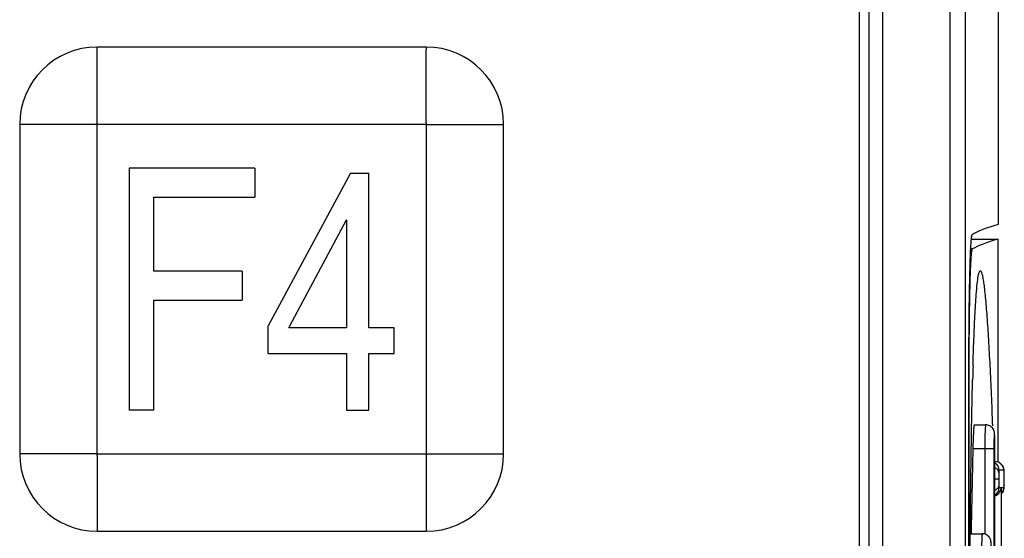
# Model space of a CAD drawing. Header units: millimetres. Extents: x 0 to 2200, y 0 to 2000.
# Tile 33 of 52: x 920 to 940, y 1030 to 1040. Entities that reach past the tile are written whole.
import ezdxf

# ---------------------------------------------------------------- set-up
doc = ezdxf.new("R2010")
doc.units = ezdxf.units.MM
doc.header["$LTSCALE"] = 130.37037
doc.layers.add('00_COMPONENTS', color=7, linetype='CONTINUOUS')

msp = doc.modelspace()

# ---------------------------------------------------------------- linework, layer by layer
at = {"layer": '00_COMPONENTS', "color": 9, "linetype": 'CONTINUOUS'}
for p, q in [((938.942, 984.697), (938.942, 1097.709)), ((937.548, 1097.403), (937.548, 985.003)), ((921.317, 1031.503), (921.317, 1039.904)), ((928.117, 1038.303), (921.317, 1038.303)), ((928.117, 1038.303), (928.117, 1029.903)), ((928.117, 1038.303), (929.717, 1038.303)), ((939.405, 1035.733), (939.364, 1035.733)), ((939.337, 1033.034), (939.324, 1033.034)), ((939.661, 1031.603), (939.413, 1031.603)), ((939.661, 1031.603), (939.661, 1029.842)), ((939.847, 1031.603), (939.661, 1031.603)), ((939.847, 1031.603), (939.847, 1017.603)), ((921.317, 1031.503), (919.716, 1031.503)), ((921.317, 1031.503), (928.117, 1031.503)), ((940.054, 1031.163), (939.957, 1031.163)), ((940.061, 1031.11), (940.06, 1031.129)), ((940.061, 1031.11), (940.061, 1031.117)), ((939.948, 1030.981), (939.869, 1030.981)), ((939.957, 1030.806), (939.999, 1030.806)), ((939.999, 1030.806), (939.999, 1028.898)), ((940.007, 1030.806), (940.054, 1030.806)), ((940.062, 1030.856), (940.061, 1030.849))]:
    msp.add_line(p, q, dxfattribs=at)
at = {"layer": '00_COMPONENTS', "color": 7, "linetype": 'CONTINUOUS'}
for p, q in [((939.262, 984.688), (939.262, 1097.719)), ((937.267, 1097.403), (937.267, 985.003)), ((939.937, 1097.403), (939.937, 1036.238)), ((937.067, 1097.253), (937.067, 985.153)), ((928.117, 1039.903), (921.317, 1039.903)), ((919.717, 1038.303), (919.717, 1031.503)), ((929.717, 1031.503), (929.717, 1038.303)), ((921.979, 1037.403), (921.979, 1032.403)), ((924.576, 1037.403), (921.979, 1037.403)), ((924.576, 1037.403), (924.576, 1036.805)), ((926.551, 1037.301), (924.852, 1034.148)), ((926.551, 1037.301), (926.934, 1037.301)), ((926.934, 1034.101), (926.934, 1037.301)), ((922.487, 1035.278), (922.487, 1036.805)), ((922.487, 1036.805), (924.576, 1036.805)), ((925.301, 1034.145), (926.472, 1036.332)), ((926.472, 1036.332), (926.472, 1034.101)), ((939.385, 1035.938), (939.937, 1035.938)), ((939.937, 1031.327), (939.937, 1035.938)), ((924.316, 1035.278), (922.487, 1035.278)), ((924.316, 1035.278), (924.316, 1034.679)), ((922.487, 1032.403), (922.487, 1034.679)), ((922.487, 1034.679), (924.316, 1034.679)), ((924.852, 1033.577), (924.852, 1034.148)), ((925.275, 1034.101), (925.301, 1034.145)), ((926.472, 1034.101), (925.275, 1034.101)), ((927.454, 1034.101), (926.934, 1034.101)), ((927.454, 1033.577), (927.454, 1034.101)), ((924.852, 1033.577), (926.472, 1033.577)), ((926.472, 1033.577), (926.472, 1032.403)), ((926.934, 1032.403), (926.934, 1033.577)), ((926.934, 1033.577), (927.454, 1033.577)), ((939.324, 1033.029), (939.324, 1016.178)), ((939.337, 1016.173), (939.337, 1033.034)), ((939.405, 1032.882), (939.409, 1033.029)), ((922.487, 1032.403), (921.979, 1032.403)), ((926.472, 1032.403), (926.934, 1032.403)), ((939.441, 1032.103), (939.678, 1032.103)), ((939.869, 1017.603), (939.869, 1031.603)), ((939.96, 1031.321), (939.874, 1031.343)), ((940.035, 1031.246), (939.96, 1031.321)), ((940.057, 1031.175), (940.035, 1031.246)), ((940.061, 1031.117), (940.057, 1031.175)), ((940.062, 1031.083), (940.061, 1031.117)), ((940.063, 1031.02), (940.062, 1031.083)), ((940.063, 1030.981), (940.063, 1031.02)), ((940.007, 1030.8), (940.006, 1030.806)), ((940.007, 1028.905), (940.007, 1030.8)), ((940.036, 1030.726), (940.057, 1030.795)), ((940.057, 1030.795), (940.061, 1030.849)), ((940.061, 1030.849), (940.062, 1030.879)), ((940.062, 1030.879), (940.063, 1030.94)), ((940.063, 1030.94), (940.063, 1030.981)), ((940.007, 1030.695), (940.036, 1030.726)), ((921.317, 1029.903), (928.117, 1029.903)), ((939.361, 1029.853), (939.608, 1029.853))]:
    msp.add_line(p, q, dxfattribs=at)
for centre, radius, start, end in [((921.318, 1038.303), 1.601, 90.0355, 179.968), ((928.116, 1038.302), 1.601, 0.0355, 89.968), ((1083.465, 1033.029), 144.141, 179.88172, 180.00017), ((1030.304, 1030.691), 90.925, 178.34191, 178.52637), ((1239.783, 1024.603), 300.452, 178.665, 178.99888), ((921.318, 1031.504), 1.601, 180.0355, 269.968), ((928.116, 1031.504), 1.601, 270.0355, 359.968)]:
    msp.add_arc(centre, radius, start, end, dxfattribs=at)
at = {"layer": '00_COMPONENTS', "color": 9, "linetype": 'CONTINUOUS'}
for centre, radius, start, end in [((933.829, 1031.641), 6.04, 1.037, 1.219), ((931.364, 1031.604), 8.506, 359.9915, 0.9854), ((939.777, 1031.163), 0.18, 359.9935, 56.9136), ((939.874, 1031.163), 0.18, 38.9974, 50.8751), ((939.706, 1031.108), 0.355, 4.0757, 5.329), ((939.575, 1031.099), 0.487, 3.5602, 4.1109), ((939.777, 1030.806), 0.18, 303.0865, 0.0065), ((939.875, 1030.806), 0.179, 352.5327, 359.9759), ((939.284, 1030.887), 0.778, 357.3189, 357.7823)]:
    msp.add_arc(centre, radius, start, end, dxfattribs=at)
at = {"layer": '00_COMPONENTS', "color": 7, "linetype": 'CONTINUOUS'}
for centre, major_axis, end_param in [((1310.658, 1035.843), (371.413, 0), 3.11299), ((1310.564, 1035.543), (371.319, 0), 3.112176)]:
    msp.add_ellipse(centre, major_axis=major_axis, ratio=0.017432, start_param=3.080506, end_param=end_param, dxfattribs=at)
at = {"layer": '00_COMPONENTS', "color": 9, "linetype": 'CONTINUOUS'}
for points, knots in [([(928.117, 1038.303), (928.13, 1038.316), (928.109, 1038.36), (928.122, 1038.428), (928.115, 1038.519), (928.117, 1038.626), (928.116, 1038.768), (928.117, 1038.946), (928.116, 1039.215), (928.12, 1039.535), (928.111, 1039.684), (928.125, 1039.95), (928.117, 1039.903)], [0, 0, 0, 0, 0.033934, 0.067295, 0.134633, 0.201684, 0.268483, 0.401234, 0.532625, 0.789048, 0.910311, 1, 1, 1, 1]), ([(921.317, 1038.303), (921.304, 1038.317), (921.26, 1038.296), (921.192, 1038.308), (921.101, 1038.302), (920.994, 1038.304), (920.852, 1038.303), (920.675, 1038.304), (920.465, 1038.303), (920.259, 1038.303), (920.089, 1038.304), (919.957, 1038.303), (919.876, 1038.304), (919.816, 1038.303), (919.772, 1038.306), (919.747, 1038.298), (919.717, 1038.31), (919.717, 1038.303)], [0, 0, 0, 0, 0.033934, 0.067295, 0.134632, 0.201683, 0.268482, 0.401232, 0.532623, 0.66221, 0.789046, 0.85074, 0.910309, 0.938688, 0.965279, 0.988181, 1, 1, 1, 1]), ([(939.678, 1032.103), (939.677, 1032.103), (939.676, 1032.099), (939.674, 1032.092), (939.673, 1032.08), (939.67, 1032.055), (939.668, 1032.014), (939.665, 1031.952), (939.663, 1031.877), (939.661, 1031.76), (939.661, 1031.667), (939.661, 1031.603)], [0, 0, 0, 0, 0.005898, 0.02065, 0.044663, 0.077812, 0.170197, 0.294384, 0.445652, 0.61814, 1, 1, 1, 1]), ([(939.868, 1031.77), (939.867, 1031.796), (939.866, 1031.832), (939.864, 1031.876), (939.862, 1031.898), (939.861, 1031.913), (939.859, 1031.92), (939.859, 1031.923), (939.857, 1031.923), (939.857, 1031.92), (939.856, 1031.917), (939.854, 1031.907), (939.853, 1031.891), (939.851, 1031.852), (939.849, 1031.79), (939.847, 1031.702), (939.847, 1031.637), (939.847, 1031.603)], [0, 0, 0, 0, 0.16507, 0.228352, 0.276477, 0.308254, 0.317773, 0.323078, 0.325056, 0.329396, 0.337898, 0.350665, 0.388784, 0.442846, 0.592899, 0.785258, 1, 1, 1, 1]), ([(921.317, 1031.503), (921.304, 1031.491), (921.324, 1031.447), (921.312, 1031.379), (921.318, 1031.288), (921.316, 1031.181), (921.317, 1031.039), (921.317, 1030.862), (921.316, 1030.585), (921.318, 1030.313), (921.315, 1030.082), (921.319, 1029.97), (921.313, 1029.922), (921.317, 1029.903)], [0, 0, 0, 0, 0.033934, 0.067294, 0.134632, 0.201682, 0.268481, 0.40123, 0.532621, 0.789044, 0.910308, 0.965278, 1, 1, 1, 1]), ([(928.117, 1031.503), (928.129, 1031.49), (928.173, 1031.511), (928.241, 1031.498), (928.332, 1031.505), (928.439, 1031.503), (928.581, 1031.504), (928.758, 1031.503), (928.968, 1031.503), (929.175, 1031.503), (929.344, 1031.504), (929.477, 1031.503), (929.557, 1031.504), (929.617, 1031.503), (929.661, 1031.506), (929.686, 1031.498), (929.717, 1031.51), (929.717, 1031.503)], [0, 0, 0, 0, 0.033934, 0.067295, 0.134632, 0.201683, 0.268482, 0.401232, 0.532623, 0.66221, 0.789046, 0.85074, 0.910309, 0.938688, 0.965279, 0.988181, 1, 1, 1, 1]), ([(939.95, 1031.11), (939.949, 1031.131), (939.932, 1031.176), (939.895, 1031.204), (939.874, 1031.216)], [0, 0, 0, 0, 0.466004, 1, 1, 1, 1]), ([(939.95, 1031.11), (939.949, 1031.101), (939.948, 1031.058), (939.948, 1031.015), (939.948, 1030.981)], [0, 0, 0, 0, 0.208704, 1, 1, 1, 1]), ([(939.957, 1031.163), (939.956, 1031.163), (939.954, 1031.159), (939.953, 1031.151), (939.951, 1031.134), (939.95, 1031.12), (939.95, 1031.11)], [0, 0, 0, 0, 0.052184, 0.193759, 0.479171, 1, 1, 1, 1]), ([(940.056, 1031.161), (940.056, 1031.162), (940.056, 1031.162), (940.055, 1031.163), (940.054, 1031.163)], [0, 0, 0, 0, 0.63559, 1, 1, 1, 1]), ([(940.06, 1031.141), (940.059, 1031.144), (940.059, 1031.15), (940.058, 1031.157), (940.056, 1031.161)], [0, 0, 0, 0, 0.379183, 1, 1, 1, 1]), ([(940.063, 1031.058), (940.063, 1031.063), (940.062, 1031.08), (940.062, 1031.098), (940.061, 1031.11)], [0, 0, 0, 0, 0.277575, 1, 1, 1, 1]), ([(940.063, 1030.981), (940.063, 1031.001), (940.063, 1031.026), (940.063, 1031.052), (940.063, 1031.058)], [0, 0, 0, 0, 0.759098, 1, 1, 1, 1]), ([(939.95, 1030.856), (939.949, 1030.835), (939.932, 1030.79), (939.895, 1030.761), (939.874, 1030.749)], [0, 0, 0, 0, 0.467959, 1, 1, 1, 1]), ([(939.948, 1030.981), (939.948, 1030.969), (939.948, 1030.928), (939.949, 1030.886), (939.95, 1030.856)], [0, 0, 0, 0, 0.276792, 1, 1, 1, 1]), ([(939.95, 1030.856), (939.95, 1030.843), (939.951, 1030.825), (939.954, 1030.81), (939.956, 1030.806), (939.957, 1030.806)], [0, 0, 0, 0, 0.80818, 0.947242, 1, 1, 1, 1]), ([(940.054, 1030.806), (940.057, 1030.806), (940.059, 1030.828), (940.061, 1030.838), (940.061, 1030.85)], [0, 0, 0, 0, 0.196426, 1, 1, 1, 1]), ([(940.062, 1030.856), (940.062, 1030.86), (940.062, 1030.876), (940.063, 1030.891), (940.063, 1030.904)], [0, 0, 0, 0, 0.219302, 1, 1, 1, 1]), ([(940.063, 1030.904), (940.063, 1030.91), (940.063, 1030.936), (940.063, 1030.961), (940.063, 1030.981)], [0, 0, 0, 0, 0.240682, 1, 1, 1, 1]), ([(939.608, 1029.853), (939.607, 1029.853), (939.606, 1029.849), (939.605, 1029.842), (939.603, 1029.83), (939.601, 1029.805), (939.598, 1029.764), (939.596, 1029.702), (939.594, 1029.627), (939.591, 1029.51), (939.591, 1029.417), (939.591, 1029.353)], [0, 0, 0, 0, 0.005898, 0.02065, 0.044663, 0.077812, 0.170197, 0.294384, 0.445652, 0.61814, 1, 1, 1, 1])]:
    msp.add_open_spline(points, degree=3, knots=knots, dxfattribs=at)
at = {"layer": '00_COMPONENTS', "color": 7, "linetype": 'CONTINUOUS'}
for points, knots in [([(939.396, 1036.028), (939.391, 1036.025), (939.387, 1036.002), (939.379, 1035.963), (939.373, 1035.895), (939.363, 1035.762), (939.354, 1035.538), (939.344, 1035.211), (939.336, 1034.812), (939.328, 1034.176), (939.325, 1033.674), (939.324, 1033.327)], [0, 0, 0, 0, 0.006936, 0.022593, 0.047122, 0.080363, 0.171917, 0.29432, 0.443571, 0.614777, 1, 1, 1, 1]), ([(939.337, 1033.034), (939.337, 1033.208), (939.338, 1033.548), (939.341, 1034.044), (939.346, 1034.501), (939.353, 1034.85), (939.359, 1035.098), (939.364, 1035.256), (939.37, 1035.392), (939.376, 1035.507), (939.382, 1035.598), (939.389, 1035.665), (939.395, 1035.707), (939.401, 1035.726), (939.403, 1035.732), (939.405, 1035.733)], [0, 0, 0, 0, 0.192765, 0.378272, 0.549567, 0.700209, 0.765984, 0.824553, 0.875367, 0.917956, 0.951929, 0.976986, 0.992948, 0.997533, 1, 1, 1, 1]), ([(939.417, 1033.322), (939.421, 1033.459), (939.429, 1033.722), (939.444, 1034.096), (939.459, 1034.429), (939.477, 1034.715), (939.495, 1034.947), (939.513, 1035.104), (939.529, 1035.197), (939.541, 1035.243), (939.55, 1035.271), (939.561, 1035.284), (939.567, 1035.285)], [0, 0, 0, 0, 0.20817, 0.398652, 0.568477, 0.714432, 0.833167, 0.921495, 0.953447, 0.976964, 0.99212, 1, 1, 1, 1]), ([(939.567, 1035.285), (939.574, 1035.285), (939.591, 1035.259), (939.603, 1035.215), (939.62, 1035.134), (939.636, 1035.028), (939.654, 1034.892), (939.677, 1034.66), (939.706, 1034.314), (939.737, 1033.841), (939.766, 1033.301), (939.793, 1032.706), (939.81, 1032.292), (939.817, 1032.078)], [0, 0, 0, 0, 0.006964, 0.022437, 0.047224, 0.081109, 0.123673, 0.17436, 0.297679, 0.446148, 0.615192, 0.80089, 1, 1, 1, 1]), ([(939.337, 1024.603), (939.337, 1026.06), (939.343, 1028.201), (939.369, 1030.961), (939.39, 1032.264), (939.405, 1032.882)], [0, 0, 0, 0, 0.527707, 0.77597, 1, 1, 1, 1]), ([(939.441, 1032.103), (939.44, 1032.103), (939.439, 1032.099), (939.437, 1032.092), (939.435, 1032.08), (939.433, 1032.055), (939.429, 1032.014), (939.426, 1031.952), (939.422, 1031.877), (939.417, 1031.76), (939.415, 1031.667), (939.413, 1031.603)], [0, 0, 0, 0, 0.005884, 0.020668, 0.04472, 0.077909, 0.170363, 0.294592, 0.445869, 0.618324, 1, 1, 1, 1]), ([(939.869, 1031.603), (939.869, 1031.661), (939.868, 1031.761), (939.865, 1031.876), (939.858, 1031.958), (939.834, 1032.026), (939.769, 1032.088), (939.708, 1032.103), (939.678, 1032.103)], [0, 0, 0, 0, 0.288942, 0.498518, 0.57417, 0.700733, 0.8498, 1, 1, 1, 1]), ([(939.874, 1030.637), (939.911, 1030.65), (939.974, 1030.699), (939.997, 1030.772), (939.999, 1030.806)], [0, 0, 0, 0, 0.539523, 1, 1, 1, 1]), ([(939.799, 1029.353), (939.799, 1029.411), (939.799, 1029.511), (939.795, 1029.626), (939.788, 1029.708), (939.764, 1029.776), (939.699, 1029.838), (939.638, 1029.853), (939.608, 1029.853)], [0, 0, 0, 0, 0.288942, 0.498518, 0.57417, 0.700733, 0.8498, 1, 1, 1, 1])]:
    msp.add_open_spline(points, degree=3, knots=knots, dxfattribs=at)
at = {"layer": '00_COMPONENTS', "color": 9, "linetype": 'CONTINUOUS'}
for points in [[(939.988, 1031.303), (939.957, 1031.328), (939.914, 1031.343), (939.874, 1031.343)], [(940.054, 1031.163), (940.054, 1031.203), (940.039, 1031.245), (940.014, 1031.276)], [(940.053, 1030.783), (940.048, 1030.748), (940.033, 1030.714), (940.01, 1030.688)]]:
    msp.add_open_spline(points, degree=3, dxfattribs=at)

doc.saveas('drawing.dxf')
